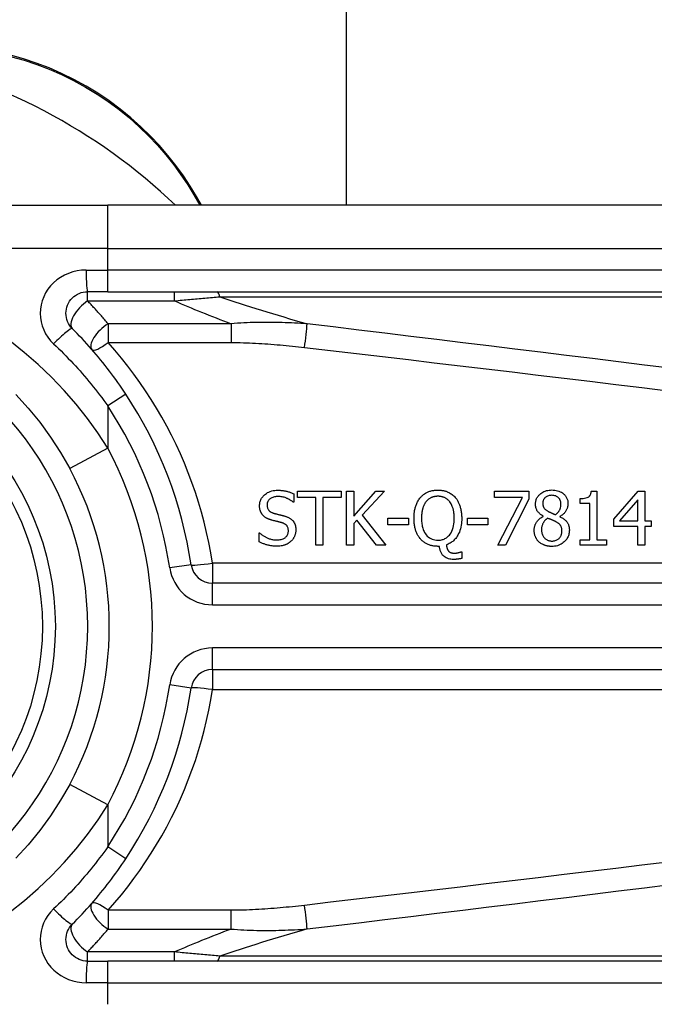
# Model space of a CAD drawing. Header units: inches. Extents: x 14 to 456, y 41 to 215.
# Tile 66 of 201: x 60.399 to 60.977, y 130.569 to 131.467. Entities that reach past the tile are written whole.
import ezdxf

# ---------------------------------------------------------------- set-up
doc = ezdxf.new("R2010")
doc.units = ezdxf.units.IN
doc.header["$MEASUREMENT"] = 0
doc.layers.add('Visible Edges(ANSI)', color=7, linetype='Continuous', lineweight=25)
doc.layers.add('Visible Tangent Edges(ANSI)', color=7, linetype='Continuous', lineweight=25)

msp = doc.modelspace()

# ---------------------------------------------------------------- linework, layer by layer
at = {"layer": 'Visible Edges(ANSI)'}
for p, q in [((60.69672, 131.29737), (60.69672, 148.16851)), ((60.24165, 131.29737), (60.47891, 131.29737)), ((61.12798, 131.29737), (60.47891, 131.29737)), ((60.56455, 131.29737), (60.55992, 131.30537)), ((60.47891, 131.21863), (60.46049, 131.21863)), ((60.47891, 131.21863), (61.12798, 131.21863)), ((60.64861, 131.03444), (60.64861, 131.02663)), ((60.65216, 131.03676), (60.69173, 131.03676)), ((60.65216, 131.03093), (60.65216, 131.03676)), ((60.66867, 131.03093), (60.65216, 131.03093)), ((60.66867, 130.98754), (60.66867, 131.03093)), ((60.69173, 131.03093), (60.67522, 131.03093)), ((60.67522, 131.03093), (60.67522, 130.98754)), ((60.69173, 131.03676), (60.69173, 131.03093)), ((60.69671, 130.98754), (60.69671, 131.03676)), ((60.69671, 131.03676), (60.70325, 131.03676)), ((60.70325, 131.03676), (60.70325, 131.01414)), ((60.70325, 131.01414), (60.72343, 131.03676)), ((60.73141, 131.03676), (60.71103, 131.01478)), ((60.72343, 131.03676), (60.73141, 131.03676)), ((60.83183, 131.03097), (60.83183, 131.03676)), ((60.83183, 131.03676), (60.86305, 131.03676)), ((60.85723, 131.03097), (60.83183, 131.03097)), ((60.83474, 130.98754), (60.85723, 131.03097)), ((60.86305, 131.02938), (60.84176, 130.98754)), ((60.86305, 131.03676), (60.86305, 131.02938)), ((60.90987, 131.02555), (60.90987, 131.03006)), ((60.92004, 131.03692), (60.92515, 131.03692)), ((60.92515, 131.03692), (60.92515, 130.99257)), ((60.94066, 131.01139), (60.96267, 131.03676)), ((60.96239, 131.02898), (60.94584, 131.00976)), ((60.96239, 131.00976), (60.96239, 131.02898)), ((60.96267, 131.03676), (60.96874, 131.03676)), ((60.96874, 131.03676), (60.96874, 131.00976)), ((60.64861, 131.02663), (60.64814, 131.02663)), ((60.91881, 131.02555), (60.90987, 131.02555)), ((60.91881, 130.99257), (60.91881, 131.02555)), ((60.70612, 131.01044), (60.70325, 131.00721)), ((60.72411, 130.98754), (60.70612, 131.01044)), ((60.71103, 131.01478), (60.7326, 130.98754)), ((60.73452, 131.00609), (60.73452, 131.01207)), ((60.73452, 131.01207), (60.75314, 131.01207)), ((60.75314, 131.01207), (60.75314, 131.00609)), ((60.80698, 131.00609), (60.80698, 131.01207)), ((60.80698, 131.01207), (60.8256, 131.01207)), ((60.8256, 131.01207), (60.8256, 131.00609)), ((60.87625, 131.01383), (60.87625, 131.01402)), ((60.89125, 131.01375), (60.89125, 131.01355)), ((60.94066, 131.00445), (60.94066, 131.01139)), ((60.70325, 131.00721), (60.70325, 130.98754)), ((60.75314, 131.00609), (60.73452, 131.00609)), ((60.8256, 131.00609), (60.80698, 131.00609)), ((60.96239, 131.00445), (60.94066, 131.00445)), ((60.94584, 131.00976), (60.96239, 131.00976)), ((60.96239, 130.98754), (60.96239, 131.00445)), ((60.96874, 131.00976), (60.9746, 131.00976)), ((60.96874, 131.00445), (60.96874, 130.98754)), ((60.9746, 131.00445), (60.96874, 131.00445)), ((60.9746, 131.00976), (60.9746, 131.00445)), ((60.61707, 130.99871), (60.61755, 130.99871)), ((60.61707, 130.9905), (60.61707, 130.99871)), ((60.90987, 130.99257), (60.91881, 130.99257)), ((60.90987, 130.98754), (60.90987, 130.99257)), ((60.92515, 130.99257), (60.93388, 130.99257)), ((60.93388, 130.99257), (60.93388, 130.98754)), ((60.67522, 130.98754), (60.66867, 130.98754)), ((60.70325, 130.98754), (60.69671, 130.98754)), ((60.7326, 130.98754), (60.72411, 130.98754)), ((60.78154, 130.98651), (60.78002, 130.98651)), ((60.84176, 130.98754), (60.83474, 130.98754)), ((60.93388, 130.98754), (60.90987, 130.98754)), ((60.96874, 130.98754), (60.96239, 130.98754)), ((60.80108, 130.98144), (60.80196, 130.98144)), ((60.80196, 130.98144), (60.80196, 130.9755)), ((61.2264, 130.95287), (60.57442, 130.95287)), ((60.57442, 130.87415), (61.2264, 130.87415)), ((60.46049, 130.60839), (60.47891, 130.60839)), ((61.12798, 130.60839), (60.47891, 130.60839))]:
    msp.add_line(p, q, dxfattribs=at)
at = {"layer": 'Visible Edges(ANSI)', "flags": 128}
for points in [[(60.55992, 131.30537), (60.55417, 131.31486), (60.54791, 131.32428), (60.54115, 131.33361), (60.53389, 131.34279), (60.52614, 131.35178), (60.51791, 131.36055), (60.50921, 131.36905), (60.50004, 131.37724), (60.49041, 131.38507), (60.48035, 131.3925), (60.46992, 131.3995), (60.45915, 131.40603), (60.44811, 131.41208), (60.43683, 131.41762), (60.42536, 131.42263), (60.41375, 131.42708), (60.40206, 131.43095), (60.39033, 131.43426)], [(60.44657, 131.18502), (60.44529, 131.18644), (60.44415, 131.18799), (60.44316, 131.18965), (60.44234, 131.19139), (60.44168, 131.19321), (60.4412, 131.19508), (60.44091, 131.19699), (60.4408, 131.19892), (60.4409, 131.20086), (60.44119, 131.20277), (60.44166, 131.20465), (60.44232, 131.20647), (60.44315, 131.20822), (60.44414, 131.20989), (60.44529, 131.21144), (60.44657, 131.21287), (60.448, 131.21416), (60.44954, 131.2153), (60.4512, 131.2163), (60.45294, 131.21712), (60.45476, 131.21778), (60.45664, 131.21825), (60.45856, 131.21853), (60.46049, 131.21863)], [(60.49533, 131.12535), (60.49354, 131.12803), (60.49174, 131.13069), (60.4899, 131.13334), (60.48805, 131.13597), (60.48617, 131.13858), (60.48427, 131.14119), (60.48235, 131.14377), (60.4804, 131.14634), (60.47844, 131.1489), (60.47645, 131.15144), (60.47444, 131.15396), (60.47241, 131.15646), (60.47036, 131.15894), (60.46829, 131.16141), (60.46621, 131.16386), (60.4641, 131.16629), (60.46197, 131.1687), (60.45982, 131.17109), (60.45766, 131.17347), (60.45548, 131.17582), (60.45327, 131.17815), (60.45106, 131.18046), (60.44882, 131.18275), (60.44657, 131.18502)], [(60.39515, 131.12478), (60.40633, 131.11248), (60.41689, 131.09955), (60.42678, 131.08604), (60.4359, 131.07202), (60.44421, 131.05754)], [(60.61743, 131.02356), (60.61745, 131.02436), (60.61752, 131.02516), (60.61763, 131.02594), (60.61779, 131.02672), (60.61799, 131.02749), (60.61825, 131.02824), (60.61856, 131.02899), (60.61892, 131.0297), (60.61932, 131.03039), (60.61976, 131.03105), (60.62025, 131.03169), (60.62077, 131.0323), (60.62134, 131.03289), (60.622, 131.03351), (60.62278, 131.03416), (60.62369, 131.03481), (60.62473, 131.03544), (60.62591, 131.03603), (60.62719, 131.03655), (60.6285, 131.03696), (60.62985, 131.03726), (60.63122, 131.03747), (60.63259, 131.0376), (60.63398, 131.03763)], [(60.63398, 131.03763), (60.63455, 131.03763), (60.63512, 131.03762), (60.63568, 131.0376), (60.63625, 131.03757), (60.63682, 131.03753), (60.63738, 131.03749), (60.63795, 131.03744), (60.63851, 131.03737), (60.63907, 131.0373), (60.63964, 131.03722), (60.6402, 131.03713), (60.64075, 131.03703), (60.64131, 131.03692), (60.64187, 131.0368), (60.64244, 131.03667), (60.64304, 131.03651), (60.64367, 131.03634), (60.64433, 131.03615), (60.645, 131.03593), (60.6457, 131.03569), (60.64641, 131.03542), (60.64713, 131.03512), (60.64787, 131.0348), (60.64861, 131.03444)], [(60.76419, 131.03109), (60.76468, 131.03164), (60.76519, 131.03217), (60.76572, 131.03267), (60.76627, 131.03315), (60.76683, 131.03361), (60.76741, 131.03405), (60.76801, 131.03446), (60.76863, 131.03486), (60.76927, 131.03522), (60.76992, 131.03557), (60.77059, 131.03589), (60.77127, 131.03618), (60.77196, 131.03645), (60.77266, 131.03669), (60.77337, 131.03691), (60.77409, 131.0371), (60.77482, 131.03727), (60.77556, 131.03741), (60.77629, 131.03753), (60.77703, 131.03763), (60.77778, 131.0377), (60.77852, 131.03775), (60.77927, 131.03778), (60.78002, 131.03779)], [(60.78002, 131.03779), (60.78066, 131.03779), (60.78129, 131.03776), (60.78192, 131.03773), (60.78256, 131.03768), (60.78318, 131.03761), (60.78381, 131.03752), (60.78443, 131.03742), (60.78505, 131.0373), (60.78566, 131.03717), (60.78627, 131.03702), (60.78688, 131.03684), (60.78748, 131.03665), (60.78808, 131.03644), (60.78867, 131.03621), (60.78929, 131.03595), (60.78996, 131.03563), (60.79069, 131.03525), (60.79145, 131.03481), (60.79224, 131.03431), (60.79303, 131.03375), (60.7938, 131.03314), (60.79453, 131.0325), (60.79523, 131.03181), (60.79589, 131.03109)], [(60.86911, 131.02491), (60.86913, 131.02566), (60.86919, 131.0264), (60.86929, 131.02713), (60.86944, 131.02785), (60.86963, 131.02857), (60.86986, 131.02927), (60.87015, 131.02997), (60.87047, 131.03063), (60.87084, 131.03128), (60.87125, 131.03189), (60.8717, 131.03249), (60.87218, 131.03305), (60.8727, 131.0336), (60.8733, 131.03417), (60.874, 131.03475), (60.87481, 131.03534), (60.87574, 131.0359), (60.87678, 131.03643), (60.87791, 131.03689), (60.87908, 131.03726), (60.88028, 131.03754), (60.88149, 131.03773), (60.88272, 131.03784), (60.88395, 131.03787)], [(60.88395, 131.03787), (60.88528, 131.03784), (60.88661, 131.03772), (60.88792, 131.03752), (60.88922, 131.03723), (60.89048, 131.03682), (60.89168, 131.03633), (60.89272, 131.03578), (60.89361, 131.03521), (60.89436, 131.03465), (60.89499, 131.03411), (60.8955, 131.03361), (60.89598, 131.03309), (60.89642, 131.03255), (60.89682, 131.03199), (60.89719, 131.0314), (60.89753, 131.03079), (60.89782, 131.03015), (60.89808, 131.0295), (60.89829, 131.02883), (60.89846, 131.02815), (60.89859, 131.02745), (60.89868, 131.02676), (60.89873, 131.02605), (60.89875, 131.02535)], [(60.63442, 131.03197), (60.63356, 131.03195), (60.63271, 131.03189), (60.63186, 131.03178), (60.63103, 131.03162), (60.6302, 131.03141), (60.6294, 131.03113), (60.62865, 131.03081), (60.62799, 131.03046), (60.62742, 131.0301), (60.62694, 131.02975), (60.62654, 131.02941), (60.6262, 131.02909), (60.62589, 131.02876), (60.62561, 131.02842), (60.62535, 131.02806), (60.62512, 131.02768), (60.62491, 131.02728), (60.62473, 131.02687), (60.62458, 131.02645), (60.62445, 131.02602), (60.62436, 131.02558), (60.6243, 131.02513), (60.62426, 131.02468), (60.62425, 131.02423)], [(60.64814, 131.02663), (60.64777, 131.02695), (60.6474, 131.02726), (60.64702, 131.02756), (60.64663, 131.02785), (60.64623, 131.02813), (60.64583, 131.0284), (60.64541, 131.02867), (60.645, 131.02892), (60.64457, 131.02916), (60.64414, 131.0294), (60.64371, 131.02962), (60.64327, 131.02984), (60.64284, 131.03005), (60.64239, 131.03025), (60.6419, 131.03047), (60.64131, 131.0307), (60.64065, 131.03095), (60.63989, 131.03119), (60.63906, 131.03141), (60.63815, 131.03161), (60.63723, 131.03177), (60.63629, 131.03188), (60.63536, 131.03195), (60.63442, 131.03197)], [(60.75829, 131.01211), (60.75829, 131.01291), (60.75831, 131.01371), (60.75835, 131.01451), (60.7584, 131.01532), (60.75846, 131.01612), (60.75854, 131.01693), (60.75864, 131.01773), (60.75876, 131.01853), (60.75889, 131.01932), (60.75905, 131.02011), (60.75922, 131.02089), (60.75942, 131.02167), (60.75963, 131.02244), (60.75988, 131.0232), (60.76014, 131.02397), (60.76044, 131.02475), (60.76078, 131.02555), (60.76114, 131.02635), (60.76155, 131.02715), (60.76199, 131.02795), (60.76247, 131.02875), (60.763, 131.02955), (60.76357, 131.03033), (60.76419, 131.03109)], [(60.78006, 131.03213), (60.77962, 131.03213), (60.77918, 131.03211), (60.77874, 131.03209), (60.77829, 131.03205), (60.77786, 131.032), (60.77742, 131.03194), (60.77698, 131.03187), (60.77655, 131.03178), (60.77612, 131.03169), (60.7757, 131.03158), (60.77528, 131.03145), (60.77486, 131.03131), (60.77445, 131.03115), (60.77403, 131.03098), (60.77358, 131.03077), (60.7731, 131.03052), (60.7726, 131.03022), (60.77208, 131.02988), (60.77154, 131.02948), (60.77101, 131.02904), (60.7705, 131.02857), (60.77002, 131.02808), (60.76957, 131.02756), (60.76913, 131.02703)], [(60.79095, 131.02703), (60.79062, 131.02743), (60.79029, 131.02783), (60.78994, 131.02821), (60.78957, 131.02857), (60.7892, 131.02892), (60.7888, 131.02925), (60.7884, 131.02957), (60.78798, 131.02987), (60.78754, 131.03015), (60.78709, 131.03042), (60.78663, 131.03067), (60.78616, 131.03089), (60.78568, 131.0311), (60.78519, 131.03129), (60.7847, 131.03145), (60.7842, 131.0316), (60.78369, 131.03173), (60.78318, 131.03184), (60.78266, 131.03193), (60.78215, 131.032), (60.78163, 131.03206), (60.78111, 131.0321), (60.78058, 131.03212), (60.78006, 131.03213)], [(60.79589, 131.03109), (60.79636, 131.03054), (60.79679, 131.02997), (60.79721, 131.02938), (60.79761, 131.02878), (60.79798, 131.02817), (60.79833, 131.02755), (60.79867, 131.02691), (60.79898, 131.02626), (60.79928, 131.02561), (60.79956, 131.02494), (60.79982, 131.02427), (60.80007, 131.02357), (60.80031, 131.02283), (60.80054, 131.02206), (60.80075, 131.02126), (60.80095, 131.02041), (60.80114, 131.01953), (60.8013, 131.0186), (60.80145, 131.01763), (60.80157, 131.01662), (60.80166, 131.01557), (60.80174, 131.01446), (60.80178, 131.01331), (60.8018, 131.01211)], [(60.88391, 131.03301), (60.88315, 131.03298), (60.88239, 131.03291), (60.88164, 131.03278), (60.8809, 131.0326), (60.88019, 131.03235), (60.87952, 131.03204), (60.87895, 131.03172), (60.87846, 131.03138), (60.87805, 131.03106), (60.87772, 131.03075), (60.87744, 131.03046), (60.87718, 131.03016), (60.87694, 131.02984), (60.87672, 131.02951), (60.87653, 131.02916), (60.87635, 131.0288), (60.8762, 131.02843), (60.87607, 131.02805), (60.87596, 131.02766), (60.87588, 131.02727), (60.87581, 131.02687), (60.87577, 131.02648), (60.87574, 131.02607), (60.87573, 131.02567)], [(60.89228, 131.02527), (60.89228, 131.02567), (60.89225, 131.02606), (60.89221, 131.02645), (60.89215, 131.02683), (60.89207, 131.02722), (60.89197, 131.0276), (60.89186, 131.02797), (60.89172, 131.02834), (60.89156, 131.0287), (60.89138, 131.02905), (60.89119, 131.02939), (60.89097, 131.02972), (60.89074, 131.03003), (60.8905, 131.03034), (60.89023, 131.03063), (60.88993, 131.03093), (60.88953, 131.03128), (60.88899, 131.03167), (60.88832, 131.03207), (60.88751, 131.03242), (60.88664, 131.03269), (60.88574, 131.03288), (60.88483, 131.03298), (60.88391, 131.03301)], [(60.90987, 131.03006), (60.91125, 131.03009), (60.91261, 131.03018), (60.91393, 131.03035), (60.91517, 131.03062), (60.91629, 131.03098), (60.91712, 131.03137), (60.91766, 131.03171), (60.91798, 131.03196), (60.91823, 131.03219), (60.91846, 131.03244), (60.91868, 131.03271), (60.91887, 131.03299), (60.91905, 131.03328), (60.91921, 131.03358), (60.91936, 131.0339), (60.91949, 131.03422), (60.9196, 131.03454), (60.9197, 131.03487), (60.91978, 131.03521), (60.91986, 131.03555), (60.91992, 131.03589), (60.91997, 131.03623), (60.92001, 131.03657), (60.92004, 131.03692)], [(60.62062, 131.01466), (60.62042, 131.01489), (60.62022, 131.01511), (60.62004, 131.01534), (60.61985, 131.01558), (60.61968, 131.01582), (60.61951, 131.01606), (60.61935, 131.01631), (60.6192, 131.01656), (60.61905, 131.01682), (60.61891, 131.01708), (60.61877, 131.01734), (60.61864, 131.01761), (60.61852, 131.01788), (60.6184, 131.01815), (60.61829, 131.01843), (60.61817, 131.01874), (60.61805, 131.01911), (60.61792, 131.01954), (60.6178, 131.02003), (60.61768, 131.0206), (60.61758, 131.02123), (60.6175, 131.02193), (60.61745, 131.02271), (60.61743, 131.02356)], [(60.62425, 131.02423), (60.62426, 131.02364), (60.62431, 131.02304), (60.6244, 131.02245), (60.62453, 131.02187), (60.62471, 131.0213), (60.62493, 131.02076), (60.62518, 131.02027), (60.62545, 131.01985), (60.62572, 131.01948), (60.626, 131.01916), (60.62627, 131.01888), (60.62656, 131.01862), (60.62685, 131.01838), (60.62716, 131.01815), (60.62748, 131.01794), (60.62781, 131.01774), (60.62814, 131.01755), (60.62849, 131.01737), (60.62884, 131.01721), (60.6292, 131.01706), (60.62956, 131.01692), (60.62993, 131.0168), (60.6303, 131.01668), (60.63067, 131.01658)], [(60.76913, 131.02703), (60.76883, 131.02662), (60.76855, 131.02621), (60.76827, 131.02579), (60.76802, 131.02536), (60.76777, 131.02492), (60.76754, 131.02447), (60.76733, 131.02402), (60.76712, 131.02356), (60.76693, 131.02309), (60.76675, 131.02262), (60.76658, 131.02215), (60.76642, 131.02166), (60.76626, 131.02113), (60.7661, 131.02056), (60.76594, 131.01994), (60.76579, 131.01928), (60.76565, 131.01856), (60.76552, 131.0178), (60.7654, 131.01699), (60.7653, 131.01612), (60.76522, 131.01521), (60.76516, 131.01423), (60.76512, 131.0132), (60.76511, 131.01211)], [(60.79498, 131.01211), (60.79497, 131.01266), (60.79496, 131.01321), (60.79494, 131.01377), (60.79492, 131.01432), (60.79489, 131.01488), (60.79484, 131.01543), (60.79479, 131.01599), (60.79473, 131.01654), (60.79467, 131.0171), (60.79459, 131.01765), (60.7945, 131.0182), (60.7944, 131.01874), (60.79429, 131.01928), (60.79417, 131.01982), (60.79403, 131.02036), (60.79389, 131.02089), (60.79371, 131.02148), (60.79349, 131.02216), (60.79322, 131.0229), (60.7929, 131.02369), (60.79251, 131.02451), (60.79206, 131.02535), (60.79154, 131.02619), (60.79095, 131.02703)], [(60.87625, 131.01402), (60.87584, 131.01427), (60.87543, 131.01453), (60.87502, 131.01479), (60.87462, 131.01506), (60.87422, 131.01535), (60.87382, 131.01564), (60.87344, 131.01595), (60.87307, 131.01626), (60.8727, 131.01659), (60.87235, 131.01692), (60.87201, 131.01727), (60.87168, 131.01762), (60.87137, 131.01799), (60.87107, 131.01837), (60.87077, 131.01879), (60.87047, 131.01928), (60.87018, 131.01982), (60.86991, 131.02043), (60.86966, 131.02112), (60.86945, 131.02186), (60.8693, 131.02261), (60.86919, 131.02338), (60.86913, 131.02414), (60.86911, 131.02491)], [(60.87573, 131.02567), (60.87574, 131.02541), (60.87575, 131.02515), (60.87577, 131.02489), (60.87579, 131.02463), (60.87583, 131.02437), (60.87587, 131.02411), (60.87592, 131.02385), (60.87598, 131.0236), (60.87605, 131.02335), (60.87613, 131.0231), (60.87622, 131.02285), (60.87632, 131.02261), (60.87645, 131.02233), (60.87661, 131.02202), (60.87682, 131.02168), (60.87707, 131.02132), (60.87738, 131.02093), (60.87775, 131.02053), (60.87815, 131.02014), (60.87858, 131.01977), (60.87902, 131.01942), (60.87948, 131.01909), (60.87996, 131.01878), (60.88044, 131.01849)], [(60.88738, 131.01542), (60.88761, 131.0156), (60.88783, 131.01578), (60.88805, 131.01596), (60.88828, 131.01615), (60.88849, 131.01634), (60.88871, 131.01654), (60.88892, 131.01674), (60.88913, 131.01694), (60.88933, 131.01715), (60.88953, 131.01736), (60.88973, 131.01758), (60.88992, 131.0178), (60.8901, 131.01803), (60.89027, 131.01825), (60.89044, 131.01849), (60.8906, 131.01872), (60.89076, 131.01897), (60.89097, 131.01934), (60.89126, 131.01993), (60.89157, 131.02073), (60.89187, 131.02173), (60.89211, 131.02289), (60.89224, 131.02408), (60.89228, 131.02527)], [(60.89875, 131.02535), (60.89874, 131.0249), (60.89871, 131.02445), (60.89867, 131.024), (60.8986, 131.02356), (60.89852, 131.02312), (60.89843, 131.02268), (60.89832, 131.02225), (60.89819, 131.02182), (60.89804, 131.02139), (60.89788, 131.02097), (60.8977, 131.02052), (60.89748, 131.02003), (60.89721, 131.0195), (60.89689, 131.01894), (60.89653, 131.01836), (60.89611, 131.01776), (60.89564, 131.01716), (60.89511, 131.01657), (60.89454, 131.016), (60.89393, 131.01548), (60.8933, 131.01499), (60.89264, 131.01454), (60.89196, 131.01413), (60.89125, 131.01375)], [(60.62875, 131.01032), (60.62847, 131.01039), (60.62818, 131.01048), (60.62789, 131.01056), (60.6276, 131.01065), (60.62732, 131.01074), (60.62703, 131.01083), (60.62675, 131.01093), (60.62647, 131.01103), (60.62619, 131.01113), (60.62591, 131.01124), (60.62563, 131.01135), (60.62535, 131.01147), (60.62508, 131.01159), (60.62481, 131.01171), (60.62454, 131.01184), (60.62427, 131.01197), (60.62398, 131.01212), (60.62364, 131.0123), (60.62323, 131.01255), (60.62277, 131.01284), (60.62227, 131.0132), (60.62174, 131.01361), (60.62118, 131.0141), (60.62062, 131.01466)], [(60.63765, 131.00808), (60.63728, 131.00819), (60.63693, 131.00828), (60.6366, 131.00837), (60.63629, 131.00845), (60.63599, 131.00853), (60.6357, 131.00861), (60.63542, 131.00868), (60.63514, 131.00875), (60.63486, 131.00882), (60.63458, 131.00889), (60.63429, 131.00896), (60.634, 131.00903), (60.63369, 131.0091), (60.63337, 131.00918), (60.63304, 131.00926), (60.63268, 131.00934), (60.6323, 131.00944), (60.6319, 131.00953), (60.63146, 131.00964), (60.631, 131.00975), (60.6305, 131.00988), (60.62996, 131.01001), (60.62938, 131.01016), (60.62875, 131.01032)], [(60.63067, 131.01658), (60.63113, 131.01646), (60.63158, 131.01634), (60.63203, 131.01622), (60.63248, 131.01611), (60.63292, 131.01599), (60.63337, 131.01588), (60.6338, 131.01578), (60.63424, 131.01567), (60.63467, 131.01556), (60.6351, 131.01546), (60.63553, 131.01536), (60.63595, 131.01525), (60.63637, 131.01515), (60.63679, 131.01505), (60.6372, 131.01494), (60.63761, 131.01484), (60.63801, 131.01474), (60.63842, 131.01464), (60.63882, 131.01453), (60.63921, 131.01442), (60.6396, 131.01432), (60.63999, 131.01421), (60.64038, 131.0141), (60.64076, 131.01398)], [(60.64076, 131.01398), (60.64128, 131.01382), (60.64181, 131.01364), (60.64233, 131.01344), (60.64284, 131.01323), (60.64335, 131.013), (60.64385, 131.01276), (60.64434, 131.01251), (60.64483, 131.01223), (60.64529, 131.01194), (60.64575, 131.01163), (60.64619, 131.0113), (60.64665, 131.01093), (60.64713, 131.01048), (60.64763, 131.00996), (60.64813, 131.00936), (60.64862, 131.00866), (60.64908, 131.00787), (60.64949, 131.00704), (60.64982, 131.00617), (60.65009, 131.00528), (60.65029, 131.00437), (60.65042, 131.00345), (60.6505, 131.00252), (60.65053, 131.00158)], [(60.76415, 130.99321), (60.76365, 130.9938), (60.76318, 130.99442), (60.76274, 130.99505), (60.76232, 130.99569), (60.76193, 130.99635), (60.76156, 130.99702), (60.76121, 130.99771), (60.76088, 130.99841), (60.76058, 130.99912), (60.7603, 130.99984), (60.76003, 131.00057), (60.75978, 131.00133), (60.75955, 131.0021), (60.75934, 131.0029), (60.75915, 131.00371), (60.75897, 131.00455), (60.75881, 131.00541), (60.75868, 131.0063), (60.75856, 131.0072), (60.75846, 131.00813), (60.75839, 131.00909), (60.75833, 131.01007), (60.7583, 131.01108), (60.75829, 131.01211)], [(60.76511, 131.01211), (60.76512, 131.01109), (60.76515, 131.01007), (60.76522, 131.00904), (60.76531, 131.00801), (60.76543, 131.00698), (60.76559, 131.00595), (60.76579, 131.00494), (60.76602, 131.00394), (60.7663, 131.00295), (60.76662, 131.00198), (60.76699, 131.00101), (60.76746, 131), (60.76801, 130.99897), (60.76867, 130.99793), (60.76945, 130.99691), (60.77035, 130.99592), (60.77134, 130.99503), (60.77241, 130.99424), (60.77355, 130.99357), (60.77478, 130.99302), (60.77606, 130.9926), (60.77737, 130.99231), (60.77871, 130.99214), (60.78006, 130.99209)], [(60.78006, 130.99209), (60.7809, 130.99211), (60.78174, 130.99217), (60.78257, 130.99228), (60.78338, 130.99243), (60.78419, 130.99263), (60.78499, 130.99289), (60.78577, 130.99319), (60.78653, 130.99355), (60.78725, 130.99395), (60.78795, 130.9944), (60.78861, 130.9949), (60.78925, 130.99544), (60.78986, 130.99603), (60.79055, 130.99678), (60.79128, 130.99772), (60.79204, 130.99889), (60.79278, 131.0003), (60.79344, 131.00189), (60.79396, 131.00354), (60.79436, 131.00522), (60.79464, 131.00692), (60.79484, 131.00865), (60.79494, 131.01038), (60.79498, 131.01211)], [(60.8018, 131.01211), (60.80177, 131.01051), (60.80168, 131.0089), (60.80154, 131.00729), (60.80132, 131.00568), (60.80102, 131.0041), (60.80065, 131.00253), (60.80019, 131.00099), (60.79964, 130.99948), (60.79902, 130.99809), (60.79836, 130.99682), (60.79768, 130.99569), (60.79699, 130.99467), (60.79629, 130.99377), (60.79561, 130.99298), (60.79495, 130.99229), (60.79428, 130.99165), (60.79357, 130.99104), (60.79283, 130.99047), (60.79205, 130.98993), (60.79125, 130.98944), (60.79043, 130.98899), (60.78959, 130.98859), (60.78872, 130.98822), (60.78784, 130.9879)], [(60.86792, 131.00114), (60.86793, 131.00168), (60.86796, 131.00221), (60.86801, 131.00274), (60.86808, 131.00327), (60.86817, 131.00379), (60.86828, 131.00431), (60.86841, 131.00482), (60.86856, 131.00533), (60.86873, 131.00583), (60.86893, 131.00633), (60.86915, 131.00684), (60.86941, 131.00738), (60.86972, 131.00794), (60.87007, 131.00852), (60.87048, 131.00912), (60.87094, 131.00972), (60.87146, 131.01032), (60.87205, 131.01093), (60.87268, 131.0115), (60.87334, 131.01204), (60.87404, 131.01254), (60.87475, 131.013), (60.87549, 131.01343), (60.87625, 131.01383)], [(60.8802, 131.01215), (60.87984, 131.01191), (60.8795, 131.01165), (60.87916, 131.01139), (60.87883, 131.01112), (60.87851, 131.01084), (60.8782, 131.01055), (60.87791, 131.01025), (60.87762, 131.00993), (60.87734, 131.00961), (60.87707, 131.00928), (60.87682, 131.00893), (60.87657, 131.00858), (60.87633, 131.0082), (60.87608, 131.00777), (60.87583, 131.0073), (60.87559, 131.00679), (60.87537, 131.00623), (60.87516, 131.00562), (60.87498, 131.00497), (60.87483, 131.00431), (60.87472, 131.00364), (60.87464, 131.00297), (60.87459, 131.0023), (60.87458, 131.00162)], [(60.88742, 131.00908), (60.88726, 131.00917), (60.8871, 131.00925), (60.88694, 131.00934), (60.88677, 131.00942), (60.88659, 131.00951), (60.88641, 131.0096), (60.88621, 131.00969), (60.88601, 131.00978), (60.88579, 131.00987), (60.88556, 131.00997), (60.88531, 131.01008), (60.88505, 131.01019), (60.88477, 131.0103), (60.88447, 131.01042), (60.88415, 131.01055), (60.88382, 131.01069), (60.88346, 131.01084), (60.88307, 131.01099), (60.88266, 131.01116), (60.88223, 131.01133), (60.88176, 131.01152), (60.88127, 131.01172), (60.88075, 131.01193), (60.8802, 131.01215)], [(60.88044, 131.01849), (60.88058, 131.01841), (60.88074, 131.01833), (60.88092, 131.01823), (60.88112, 131.01813), (60.88133, 131.01802), (60.88157, 131.0179), (60.88181, 131.01777), (60.88208, 131.01764), (60.88235, 131.01751), (60.88264, 131.01737), (60.88294, 131.01722), (60.88325, 131.01708), (60.88357, 131.01693), (60.8839, 131.01679), (60.88423, 131.01664), (60.88457, 131.01649), (60.88492, 131.01635), (60.88527, 131.0162), (60.88562, 131.01606), (60.88597, 131.01592), (60.88632, 131.01579), (60.88668, 131.01566), (60.88703, 131.01554), (60.88738, 131.01542)], [(60.89125, 131.01355), (60.89194, 131.01321), (60.89263, 131.01285), (60.89331, 131.01247), (60.89397, 131.01207), (60.89461, 131.01164), (60.89524, 131.01118), (60.89584, 131.01069), (60.89641, 131.01018), (60.89695, 131.00963), (60.89745, 131.00908), (60.89788, 131.00853), (60.89825, 131.00799), (60.89857, 131.00745), (60.89885, 131.0069), (60.89909, 131.00636), (60.89929, 131.00582), (60.89946, 131.00527), (60.89961, 131.00471), (60.89973, 131.00414), (60.89982, 131.00357), (60.89989, 131.003), (60.89994, 131.00242), (60.89997, 131.00184), (60.89998, 131.00126)], [(60.64371, 131.00055), (60.64369, 131.00116), (60.64364, 131.00178), (60.64355, 131.00239), (60.64341, 131.00299), (60.64323, 131.00358), (60.64299, 131.00414), (60.64274, 131.00463), (60.64247, 131.00505), (60.64219, 131.00541), (60.64193, 131.00571), (60.64168, 131.00596), (60.64142, 131.00619), (60.64114, 131.00641), (60.64086, 131.00662), (60.64057, 131.00682), (60.64026, 131.007), (60.63996, 131.00717), (60.63964, 131.00733), (60.63932, 131.00748), (60.63899, 131.00762), (60.63866, 131.00775), (60.63832, 131.00787), (60.63799, 131.00798), (60.63765, 131.00808)], [(60.65053, 131.00158), (60.65052, 131.00109), (60.6505, 131.0006), (60.65045, 131.00012), (60.6504, 130.99964), (60.65032, 130.99916), (60.65023, 130.99869), (60.65013, 130.99821), (60.65, 130.99774), (60.64987, 130.99728), (60.64971, 130.99682), (60.64954, 130.99636), (60.64936, 130.9959), (60.64916, 130.99545), (60.64895, 130.99501), (60.64873, 130.99458), (60.64849, 130.99416), (60.64824, 130.99374), (60.64797, 130.99334), (60.64769, 130.99294), (60.64739, 130.99256), (60.64708, 130.99218), (60.64675, 130.99182), (60.64641, 130.99147), (60.64606, 130.99113)], [(60.87458, 131.00162), (60.8746, 131.00083), (60.87467, 131.00005), (60.87478, 130.99928), (60.87495, 130.99852), (60.87517, 130.99776), (60.87546, 130.99703), (60.87578, 130.99634), (60.87615, 130.99571), (60.87653, 130.99514), (60.87693, 130.99463), (60.87734, 130.99417), (60.87776, 130.99375), (60.87819, 130.99337), (60.87864, 130.99302), (60.87911, 130.9927), (60.8796, 130.99241), (60.88011, 130.99215), (60.88065, 130.99192), (60.88119, 130.99174), (60.88175, 130.99159), (60.88231, 130.99147), (60.88288, 130.99139), (60.88345, 130.99135), (60.88403, 130.99133)], [(60.89998, 131.00126), (60.89996, 131.0004), (60.89989, 130.99954), (60.89978, 130.99869), (60.89961, 130.99785), (60.8994, 130.99703), (60.89913, 130.99621), (60.89881, 130.9954), (60.89843, 130.99463), (60.89801, 130.99388), (60.89755, 130.99316), (60.89704, 130.99247), (60.89648, 130.99181), (60.89589, 130.99117), (60.89522, 130.99053), (60.89445, 130.98988), (60.89357, 130.98923), (60.89259, 130.98861), (60.89151, 130.98803), (60.89032, 130.98752), (60.88909, 130.98711), (60.88783, 130.98681), (60.88655, 130.98659), (60.88525, 130.98647), (60.88395, 130.98643)], [(60.8932, 131.00062), (60.89319, 131.00116), (60.89316, 131.00169), (60.89311, 131.00222), (60.89303, 131.00275), (60.89292, 131.00328), (60.89278, 131.00379), (60.89261, 131.00429), (60.89241, 131.00474), (60.89219, 131.00515), (60.89196, 131.00552), (60.89172, 131.00585), (60.89146, 131.00614), (60.8912, 131.00642), (60.89092, 131.00669), (60.89062, 131.00696), (60.89031, 131.00722), (60.88998, 131.00747), (60.88964, 131.00772), (60.88929, 131.00796), (60.88893, 131.0082), (60.88856, 131.00843), (60.88818, 131.00865), (60.8878, 131.00887), (60.88742, 131.00908)], [(60.61755, 130.99871), (60.61802, 130.99828), (60.6185, 130.99786), (60.61899, 130.99746), (60.61949, 130.99707), (60.62, 130.9967), (60.62051, 130.99633), (60.62104, 130.99599), (60.62158, 130.99565), (60.62212, 130.99534), (60.62268, 130.99503), (60.62324, 130.99474), (60.62381, 130.99447), (60.62439, 130.9942), (60.62498, 130.99396), (60.62561, 130.99371), (60.62627, 130.99348), (60.62697, 130.99325), (60.62771, 130.99303), (60.62848, 130.99284), (60.62928, 130.99267), (60.63011, 130.99253), (60.63096, 130.99242), (60.63184, 130.99235), (60.63274, 130.99233)], [(60.63274, 130.99233), (60.63364, 130.99235), (60.63454, 130.9924), (60.63544, 130.99249), (60.63634, 130.99263), (60.63722, 130.99282), (60.63808, 130.99307), (60.63888, 130.99337), (60.63958, 130.9937), (60.64018, 130.99404), (60.64069, 130.99439), (60.64113, 130.99474), (60.6415, 130.99509), (60.64185, 130.99545), (60.64218, 130.99583), (60.64247, 130.99624), (60.64274, 130.99666), (60.64297, 130.99711), (60.64318, 130.99757), (60.64335, 130.99805), (60.64348, 130.99853), (60.64358, 130.99903), (60.64365, 130.99953), (60.6437, 131.00004), (60.64371, 131.00055)], [(60.78002, 130.98651), (60.77928, 130.98652), (60.77854, 130.98655), (60.7778, 130.9866), (60.77706, 130.98667), (60.77633, 130.98676), (60.7756, 130.98687), (60.77488, 130.98701), (60.77416, 130.98717), (60.77345, 130.98736), (60.77274, 130.98757), (60.77204, 130.98781), (60.77135, 130.98807), (60.77066, 130.98836), (60.76999, 130.98868), (60.76933, 130.98902), (60.76868, 130.98939), (60.76805, 130.98978), (60.76744, 130.99021), (60.76684, 130.99065), (60.76626, 130.99112), (60.7657, 130.99161), (60.76517, 130.99212), (60.76465, 130.99265), (60.76415, 130.99321)], [(60.87215, 130.99065), (60.87185, 130.99095), (60.87157, 130.99125), (60.87129, 130.99155), (60.87103, 130.99187), (60.87078, 130.99219), (60.87053, 130.99252), (60.8703, 130.99286), (60.87008, 130.9932), (60.86987, 130.99355), (60.86967, 130.99391), (60.86948, 130.99427), (60.8693, 130.99465), (60.86913, 130.99503), (60.86897, 130.99543), (60.8688, 130.99588), (60.86864, 130.99637), (60.86848, 130.99689), (60.86834, 130.99745), (60.86821, 130.99805), (60.8681, 130.99867), (60.86802, 130.99928), (60.86796, 130.9999), (60.86793, 131.00052), (60.86792, 131.00114)], [(60.88403, 130.99133), (60.88481, 130.99136), (60.88559, 130.99143), (60.88636, 130.99155), (60.88711, 130.99174), (60.88785, 130.99199), (60.88855, 130.99229), (60.88917, 130.99263), (60.88972, 130.993), (60.89021, 130.99338), (60.89063, 130.99377), (60.89101, 130.99416), (60.89135, 130.99457), (60.89167, 130.995), (60.89195, 130.99545), (60.8922, 130.99592), (60.89243, 130.99641), (60.89262, 130.99691), (60.89279, 130.99742), (60.89292, 130.99795), (60.89303, 130.99847), (60.89311, 130.99901), (60.89316, 130.99954), (60.89319, 131.00008), (60.8932, 131.00062)], [(60.63322, 130.98667), (60.63253, 130.98667), (60.63183, 130.98669), (60.63113, 130.98671), (60.63042, 130.98675), (60.62971, 130.9868), (60.629, 130.98687), (60.62829, 130.98694), (60.62758, 130.98704), (60.62688, 130.98715), (60.62618, 130.98728), (60.62549, 130.98743), (60.62482, 130.98759), (60.62415, 130.98778), (60.62349, 130.98798), (60.62283, 130.98819), (60.62218, 130.98841), (60.62152, 130.98864), (60.62088, 130.98887), (60.62023, 130.98912), (60.61959, 130.98938), (60.61895, 130.98964), (60.61832, 130.98992), (60.61769, 130.9902), (60.61707, 130.9905)], [(60.64606, 130.99113), (60.64576, 130.99087), (60.64546, 130.99061), (60.64515, 130.99035), (60.64484, 130.99011), (60.64452, 130.98988), (60.64419, 130.98965), (60.64386, 130.98943), (60.64353, 130.98922), (60.64319, 130.98901), (60.64284, 130.98882), (60.6425, 130.98863), (60.64214, 130.98845), (60.64178, 130.98828), (60.64142, 130.98811), (60.64105, 130.98796), (60.64067, 130.98781), (60.64023, 130.98764), (60.63966, 130.98746), (60.63896, 130.98727), (60.63812, 130.98709), (60.63714, 130.98692), (60.636, 130.98679), (60.6347, 130.9867), (60.63322, 130.98667)], [(60.7943, 130.97458), (60.79313, 130.97462), (60.79197, 130.97473), (60.79082, 130.97493), (60.7897, 130.97522), (60.7886, 130.97561), (60.7876, 130.97608), (60.78673, 130.97659), (60.78599, 130.97711), (60.78537, 130.97762), (60.78486, 130.9781), (60.78441, 130.97858), (60.78399, 130.97909), (60.78361, 130.97962), (60.78327, 130.98017), (60.78295, 130.98075), (60.78267, 130.98135), (60.78242, 130.98196), (60.78221, 130.98259), (60.78203, 130.98323), (60.78188, 130.98387), (60.78175, 130.98453), (60.78166, 130.98518), (60.78158, 130.98585), (60.78154, 130.98651)], [(60.78784, 130.9879), (60.78786, 130.9877), (60.78788, 130.98749), (60.7879, 130.98729), (60.78793, 130.98708), (60.78796, 130.98687), (60.78799, 130.98667), (60.78802, 130.98646), (60.78806, 130.98626), (60.7881, 130.98606), (60.78814, 130.98585), (60.78818, 130.98565), (60.78823, 130.98545), (60.78828, 130.98525), (60.78834, 130.98505), (60.7884, 130.98485), (60.78846, 130.98465), (60.78853, 130.98444), (60.78862, 130.98418), (60.78874, 130.98388), (60.78888, 130.98356), (60.78905, 130.98323), (60.78925, 130.98289), (60.78947, 130.98258), (60.78971, 130.98228)], [(60.88395, 130.98643), (60.88351, 130.98643), (60.88307, 130.98644), (60.88263, 130.98646), (60.88219, 130.98649), (60.88176, 130.98653), (60.88132, 130.98658), (60.88089, 130.98663), (60.88046, 130.9867), (60.88003, 130.98678), (60.8796, 130.98686), (60.87917, 130.98696), (60.87875, 130.98706), (60.87833, 130.98718), (60.87791, 130.98731), (60.87749, 130.98745), (60.87707, 130.9876), (60.87657, 130.9878), (60.876, 130.98804), (60.87538, 130.98835), (60.87471, 130.98872), (60.87403, 130.98914), (60.87337, 130.98961), (60.87274, 130.99011), (60.87215, 130.99065)], [(60.78971, 130.98228), (60.78987, 130.98211), (60.79003, 130.98195), (60.7902, 130.98179), (60.79037, 130.98164), (60.79055, 130.9815), (60.79073, 130.98137), (60.79092, 130.98125), (60.79112, 130.98113), (60.79132, 130.98102), (60.79152, 130.98092), (60.79174, 130.98082), (60.79196, 130.98074), (60.79219, 130.98066), (60.79244, 130.98059), (60.79269, 130.98053), (60.79297, 130.98047), (60.79326, 130.98042), (60.79356, 130.98038), (60.79386, 130.98035), (60.79417, 130.98033), (60.79447, 130.98031), (60.79478, 130.9803), (60.79508, 130.98029), (60.79538, 130.98029)], [(60.80196, 130.9755), (60.80156, 130.97541), (60.80116, 130.97532), (60.80078, 130.97524), (60.8004, 130.97516), (60.80003, 130.9751), (60.79967, 130.97503), (60.79932, 130.97498), (60.79899, 130.97493), (60.79866, 130.97488), (60.79836, 130.97484), (60.79806, 130.9748), (60.79777, 130.97477), (60.79749, 130.97474), (60.7972, 130.97471), (60.79691, 130.97469), (60.79662, 130.97467), (60.79633, 130.97465), (60.79604, 130.97463), (60.79575, 130.97462), (60.79546, 130.9746), (60.79517, 130.97459), (60.79488, 130.97459), (60.79459, 130.97458), (60.7943, 130.97458)], [(60.79538, 130.98029), (60.79554, 130.98029), (60.79571, 130.98029), (60.79588, 130.9803), (60.79606, 130.98031), (60.79623, 130.98033), (60.7964, 130.98034), (60.79657, 130.98036), (60.79675, 130.98038), (60.79692, 130.98041), (60.7971, 130.98043), (60.79727, 130.98046), (60.79744, 130.98049), (60.79761, 130.98052), (60.79778, 130.98055), (60.79795, 130.98059), (60.79812, 130.98062), (60.79829, 130.98066), (60.79845, 130.9807), (60.79867, 130.98075), (60.79905, 130.98084), (60.79953, 130.98096), (60.80007, 130.98111), (60.8006, 130.98127), (60.80108, 130.98144)], [(60.44421, 130.76948), (60.43591, 130.75497), (60.42682, 130.7409), (60.41698, 130.72736), (60.40643, 130.71442), (60.39524, 130.70213)], [(60.44657, 130.642), (60.44882, 130.64427), (60.45106, 130.64656), (60.45327, 130.64887), (60.45548, 130.6512), (60.45766, 130.65355), (60.45982, 130.65592), (60.46197, 130.65832), (60.4641, 130.66073), (60.46621, 130.66316), (60.46829, 130.66561), (60.47036, 130.66807), (60.47241, 130.67056), (60.47444, 130.67306), (60.47645, 130.67558), (60.47844, 130.67812), (60.4804, 130.68067), (60.48235, 130.68325), (60.48427, 130.68583), (60.48617, 130.68843), (60.48805, 130.69105), (60.4899, 130.69368), (60.49174, 130.69633), (60.49354, 130.69899), (60.49533, 130.70166)], [(60.46049, 130.60839), (60.45856, 130.60849), (60.45666, 130.60878), (60.4548, 130.60926), (60.45298, 130.60991), (60.45124, 130.61073), (60.44958, 130.61171), (60.44803, 130.61284), (60.4466, 130.61413), (60.44531, 130.61555), (60.44416, 130.6171), (60.44317, 130.61876), (60.44234, 130.62051), (60.44168, 130.62233), (60.4412, 130.62421), (60.4409, 130.62613), (60.4408, 130.62806), (60.4409, 130.62999), (60.44118, 130.6319), (60.44165, 130.63378), (60.4423, 130.63561), (60.44313, 130.63736), (60.44412, 130.63902), (60.44528, 130.64057), (60.44657, 130.642)]]:
    msp.add_lwpolyline(points, dxfattribs=at)
at = {"layer": 'Visible Edges(ANSI)'}
msp.add_circle((60.17522, 130.91351), 0.25591, dxfattribs=at)
for centre, radius, start, end in [((60.17522, 130.91436), 0.52953, 46.3272, 78.3795), ((60.17522, 130.91351), 0.38386, 8.41327, 33.49631), ((60.17522, 130.91351), 0.30512, 331.83282, 28.16718), ((60.57442, 130.97255), 0.01969, 188.41327, 270), ((60.57442, 130.85447), 0.01969, 90, 171.58673), ((60.17522, 130.91351), 0.38386, 326.50369, 351.58673)]:
    msp.add_arc(centre, radius, start, end, dxfattribs=at)
at = {"layer": 'Visible Tangent Edges(ANSI)'}
for p, q in [((60.55755, 131.30682), (60.56306, 131.29737)), ((60.47891, 131.258), (60.47891, 131.29737)), ((60.47891, 131.258), (60.20776, 131.258)), ((60.47891, 131.258), (61.12798, 131.258)), ((60.47891, 131.23831), (60.47891, 131.258)), ((60.45926, 131.23831), (60.47891, 131.23831)), ((60.47891, 131.21863), (60.47891, 131.23831)), ((61.12798, 131.23831), (60.47891, 131.23831)), ((60.46049, 131.21028), (60.46049, 131.21863)), ((60.53983, 131.21028), (60.53983, 131.21863)), ((60.46049, 131.21028), (60.53983, 131.21028)), ((60.58116, 131.21403), (61.1303, 131.21403)), ((60.59146, 131.1894), (60.47926, 131.1894)), ((60.47926, 131.1894), (60.47926, 131.1723)), ((60.59146, 131.1894), (60.59146, 131.1723)), ((60.47926, 131.1723), (60.59146, 131.1723)), ((60.49533, 131.12535), (60.47891, 131.11449)), ((60.47891, 131.11449), (60.47891, 131.07612)), ((60.47891, 131.07612), (60.44421, 131.05754)), ((60.55495, 130.96967), (60.53548, 130.96679)), ((61.2264, 130.97116), (60.57442, 130.97116)), ((60.57442, 130.97116), (60.57442, 130.95287)), ((60.57442, 130.93318), (60.57442, 130.95287)), ((60.57442, 130.93318), (61.2264, 130.93318)), ((60.57442, 130.87415), (60.57442, 130.89384)), ((61.2264, 130.89384), (60.57442, 130.89384)), ((60.57442, 130.87415), (60.57442, 130.85586)), ((60.55495, 130.85735), (60.53548, 130.86023)), ((60.57442, 130.85586), (61.2264, 130.85586)), ((60.47891, 130.75089), (60.44421, 130.76948)), ((60.47891, 130.75089), (60.47891, 130.71253)), ((60.49533, 130.70166), (60.47891, 130.71253)), ((60.59146, 130.65472), (60.47926, 130.65472)), ((60.47926, 130.65472), (60.47926, 130.63762)), ((60.59146, 130.63762), (60.59146, 130.65472)), ((60.47926, 130.63762), (60.59146, 130.63762)), ((60.46049, 130.60839), (60.46049, 130.61673)), ((60.53983, 130.61673), (60.46049, 130.61673)), ((60.53983, 130.60839), (60.53983, 130.61673)), ((60.47891, 130.58871), (60.47891, 130.60839)), ((61.1303, 130.61299), (60.58116, 130.61299)), ((60.47891, 130.58871), (60.45926, 130.58871)), ((60.47891, 130.58871), (61.12798, 130.58871)), ((60.47891, 130.56902), (60.47891, 130.58871))]:
    msp.add_line(p, q, dxfattribs=at)
at = {"layer": 'Visible Tangent Edges(ANSI)', "flags": 128}
for points in [[(60.39129, 131.43289), (60.40277, 131.42962), (60.41421, 131.42581), (60.42557, 131.42145), (60.43679, 131.41653), (60.44784, 131.4111), (60.45866, 131.40517), (60.4692, 131.39877), (60.47942, 131.39193), (60.48927, 131.38466), (60.49871, 131.37701), (60.5077, 131.369), (60.51624, 131.3607), (60.52432, 131.35214), (60.53193, 131.34335), (60.53907, 131.33439), (60.54572, 131.32528), (60.55188, 131.31608), (60.55755, 131.30682)], [(60.45926, 131.23831), (60.45514, 131.23812), (60.45105, 131.23755), (60.44705, 131.23661), (60.44317, 131.2353), (60.43944, 131.23365), (60.43592, 131.23166), (60.43262, 131.22937), (60.42958, 131.2268), (60.42683, 131.22394), (60.42439, 131.22083), (60.42228, 131.21751), (60.42051, 131.214), (60.4191, 131.21036), (60.41808, 131.2066), (60.41746, 131.20277), (60.41727, 131.19891), (60.41749, 131.19505), (60.41812, 131.19123), (60.41915, 131.18748), (60.42054, 131.18384), (60.4223, 131.18035), (60.4244, 131.17704), (60.42683, 131.17394), (60.42957, 131.1711)], [(60.47926, 131.1894), (60.4785, 131.1903), (60.47774, 131.1912), (60.47698, 131.1921), (60.47621, 131.19299), (60.47544, 131.19388), (60.47467, 131.19477), (60.4739, 131.19566), (60.47313, 131.19654), (60.47235, 131.19742), (60.47158, 131.1983), (60.4708, 131.19917), (60.47001, 131.20004), (60.46923, 131.20091), (60.46845, 131.20178), (60.46766, 131.20264), (60.46687, 131.2035), (60.46608, 131.20436), (60.46529, 131.20521), (60.46449, 131.20606), (60.46369, 131.20691), (60.46289, 131.20776), (60.46209, 131.2086), (60.46129, 131.20945), (60.46049, 131.21028)], [(60.53983, 131.21028), (60.54157, 131.21045), (60.5433, 131.21061), (60.54504, 131.21077), (60.54677, 131.21093), (60.5485, 131.21109), (60.55023, 131.21125), (60.55196, 131.21141), (60.55369, 131.21157), (60.55542, 131.21173), (60.55715, 131.21189), (60.55887, 131.21204), (60.5606, 131.2122), (60.56232, 131.21236), (60.56405, 131.21251), (60.56577, 131.21267), (60.56749, 131.21282), (60.5692, 131.21297), (60.57092, 131.21313), (60.57263, 131.21328), (60.57434, 131.21343), (60.57605, 131.21358), (60.57776, 131.21373), (60.57946, 131.21388), (60.58116, 131.21403)], [(60.66077, 131.18931), (60.65792, 131.1895), (60.65507, 131.18968), (60.65221, 131.18985), (60.64935, 131.19), (60.64649, 131.19014), (60.64363, 131.19026), (60.64076, 131.19037), (60.63789, 131.19046), (60.63502, 131.19054), (60.63214, 131.19061), (60.62926, 131.19065), (60.62637, 131.19068), (60.62348, 131.19069), (60.62059, 131.19069), (60.6177, 131.19066), (60.6148, 131.19061), (60.61189, 131.19055), (60.60899, 131.19046), (60.60607, 131.19035), (60.60316, 131.19021), (60.60024, 131.19005), (60.59732, 131.18986), (60.59439, 131.18964), (60.59146, 131.1894)], [(60.99209, 131.14879), (60.96843, 131.15174), (60.94477, 131.15468), (60.92111, 131.15761), (60.89744, 131.16053), (60.87378, 131.16345), (60.85011, 131.16636), (60.82645, 131.16926), (60.80278, 131.17215), (60.77911, 131.17503), (60.75544, 131.1779), (60.73178, 131.18077), (60.70811, 131.18362), (60.68444, 131.18647), (60.66077, 131.18931)], [(60.47891, 131.07612), (60.47003, 131.08983), (60.46039, 131.10318), (60.45005, 131.11613), (60.43907, 131.12866), (60.42748, 131.14072), (60.41536, 131.15227), (60.40276, 131.16328), (60.38972, 131.1737)], [(60.57442, 130.97116), (60.57288, 130.98055), (60.57111, 130.9899), (60.56911, 130.99918), (60.56688, 131.00841), (60.56443, 131.01757), (60.56176, 131.02666), (60.55887, 131.03568), (60.55576, 131.04461), (60.55244, 131.05345), (60.54891, 131.06219), (60.54518, 131.07084), (60.54124, 131.07938), (60.5371, 131.08781), (60.53276, 131.09612), (60.52823, 131.10432), (60.5235, 131.1124), (60.51859, 131.12036), (60.5135, 131.12819), (60.50823, 131.13588), (60.50277, 131.14345), (60.49715, 131.15088), (60.49135, 131.15816), (60.48539, 131.16531), (60.47926, 131.1723)], [(60.59146, 131.1723), (60.59426, 131.17229), (60.59706, 131.17226), (60.59986, 131.17221), (60.60266, 131.17214), (60.60546, 131.17205), (60.60826, 131.17195), (60.61105, 131.17182), (60.61385, 131.17169), (60.61664, 131.17153), (60.61944, 131.17136), (60.62223, 131.17118), (60.62502, 131.17099), (60.62782, 131.17078), (60.63061, 131.17056), (60.63339, 131.17033), (60.63618, 131.17009), (60.63897, 131.16984), (60.64175, 131.16958), (60.64454, 131.1693), (60.64732, 131.16902), (60.6501, 131.16873), (60.65289, 131.16842), (60.65567, 131.16811), (60.65844, 131.16779)], [(60.42957, 131.1711), (60.43185, 131.16894), (60.43411, 131.16677), (60.43636, 131.16458), (60.43858, 131.16237), (60.44079, 131.16013), (60.44298, 131.15788), (60.44515, 131.15562), (60.44731, 131.15333), (60.44944, 131.15102), (60.45156, 131.1487), (60.45365, 131.14636), (60.45572, 131.144), (60.45778, 131.14163), (60.45981, 131.13923), (60.46182, 131.13683), (60.46381, 131.1344), (60.46578, 131.13196), (60.46772, 131.12951), (60.46964, 131.12704), (60.47155, 131.12456), (60.47342, 131.12206), (60.47528, 131.11955), (60.47711, 131.11703), (60.47891, 131.11449)], [(60.65844, 131.16779), (60.68211, 131.16503), (60.70578, 131.16226), (60.72945, 131.15948), (60.75312, 131.15669), (60.77679, 131.15389), (60.80046, 131.15109), (60.82412, 131.14827), (60.84779, 131.14545), (60.87145, 131.14262), (60.89512, 131.13978), (60.91878, 131.13694), (60.94245, 131.13408), (60.96611, 131.13121), (60.98977, 131.12834)], [(60.47926, 130.65472), (60.48539, 130.66171), (60.49135, 130.66886), (60.49715, 130.67614), (60.50277, 130.68357), (60.50823, 130.69113), (60.5135, 130.69883), (60.51859, 130.70666), (60.5235, 130.71462), (60.52823, 130.7227), (60.53276, 130.7309), (60.5371, 130.73921), (60.54124, 130.74764), (60.54518, 130.75618), (60.54891, 130.76483), (60.55244, 130.77357), (60.55576, 130.78241), (60.55886, 130.79134), (60.56175, 130.80036), (60.56443, 130.80945), (60.56688, 130.81861), (60.56911, 130.82783), (60.57111, 130.83712), (60.57288, 130.84646), (60.57442, 130.85586)], [(60.38982, 130.6533), (60.4029, 130.66369), (60.41553, 130.67467), (60.42766, 130.68621), (60.43922, 130.69826), (60.45016, 130.7108), (60.46045, 130.72379), (60.47005, 130.73717), (60.47891, 130.75089)], [(60.47891, 130.71253), (60.47711, 130.70999), (60.47528, 130.70747), (60.47342, 130.70496), (60.47155, 130.70246), (60.46964, 130.69998), (60.46772, 130.69751), (60.46578, 130.69505), (60.46381, 130.69261), (60.46182, 130.69019), (60.45981, 130.68778), (60.45778, 130.68539), (60.45572, 130.68302), (60.45365, 130.68066), (60.45156, 130.67832), (60.44944, 130.676), (60.44731, 130.67369), (60.44515, 130.6714), (60.44298, 130.66913), (60.44079, 130.66688), (60.43858, 130.66465), (60.43636, 130.66244), (60.43411, 130.66025), (60.43185, 130.65808), (60.42957, 130.65592)], [(60.98977, 130.69868), (60.96611, 130.6958), (60.94245, 130.69294), (60.91878, 130.69008), (60.89512, 130.68724), (60.87145, 130.6844), (60.84779, 130.68157), (60.82412, 130.67874), (60.80046, 130.67593), (60.77679, 130.67313), (60.75312, 130.67033), (60.72945, 130.66754), (60.70578, 130.66476), (60.68211, 130.66199), (60.65844, 130.65923)], [(60.66077, 130.63771), (60.68444, 130.64055), (60.70811, 130.64339), (60.73178, 130.64625), (60.75544, 130.64912), (60.77911, 130.65199), (60.80278, 130.65487), (60.82645, 130.65776), (60.85011, 130.66066), (60.87378, 130.66357), (60.89744, 130.66648), (60.92111, 130.66941), (60.94477, 130.67234), (60.96843, 130.67528), (60.99209, 130.67823)], [(60.42957, 130.65592), (60.42681, 130.65307), (60.42435, 130.64996), (60.42223, 130.64664), (60.42046, 130.64314), (60.41907, 130.63949), (60.41807, 130.63573), (60.41746, 130.63189), (60.41726, 130.62803), (60.41748, 130.62417), (60.41811, 130.62035), (60.41914, 130.61659), (60.42054, 130.61294), (60.42231, 130.60944), (60.42443, 130.60612), (60.42687, 130.60302), (60.42963, 130.60018), (60.43269, 130.59761), (60.436, 130.59534), (60.43953, 130.59338), (60.44325, 130.59174), (60.44712, 130.59043), (60.4511, 130.58948), (60.45516, 130.5889), (60.45926, 130.58871)], [(60.65844, 130.65923), (60.65567, 130.65891), (60.65289, 130.65859), (60.6501, 130.65829), (60.64732, 130.658), (60.64454, 130.65772), (60.64175, 130.65744), (60.63897, 130.65718), (60.63618, 130.65693), (60.63339, 130.65668), (60.63061, 130.65645), (60.62782, 130.65624), (60.62502, 130.65603), (60.62223, 130.65583), (60.61944, 130.65565), (60.61664, 130.65549), (60.61385, 130.65533), (60.61105, 130.65519), (60.60826, 130.65507), (60.60546, 130.65497), (60.60266, 130.65488), (60.59986, 130.65481), (60.59706, 130.65476), (60.59426, 130.65473), (60.59146, 130.65472)], [(60.46049, 130.61673), (60.46129, 130.61757), (60.4621, 130.61842), (60.4629, 130.61926), (60.4637, 130.62011), (60.46449, 130.62096), (60.46529, 130.62181), (60.46608, 130.62267), (60.46687, 130.62352), (60.46766, 130.62439), (60.46845, 130.62525), (60.46924, 130.62612), (60.47002, 130.62698), (60.4708, 130.62786), (60.47158, 130.62873), (60.47236, 130.62961), (60.47313, 130.63049), (60.47391, 130.63137), (60.47468, 130.63225), (60.47545, 130.63314), (60.47621, 130.63403), (60.47698, 130.63492), (60.47774, 130.63582), (60.4785, 130.63672), (60.47926, 130.63762)], [(60.59146, 130.63762), (60.59439, 130.63737), (60.59732, 130.63716), (60.60024, 130.63697), (60.60316, 130.63681), (60.60607, 130.63667), (60.60899, 130.63656), (60.61189, 130.63647), (60.6148, 130.6364), (60.6177, 130.63636), (60.62059, 130.63633), (60.62348, 130.63633), (60.62637, 130.63634), (60.62926, 130.63637), (60.63214, 130.63641), (60.63502, 130.63648), (60.63789, 130.63655), (60.64076, 130.63665), (60.64363, 130.63676), (60.64649, 130.63688), (60.64935, 130.63702), (60.65221, 130.63717), (60.65507, 130.63734), (60.65792, 130.63752), (60.66077, 130.63771)], [(60.58116, 130.61299), (60.57946, 130.61313), (60.57776, 130.61328), (60.57605, 130.61343), (60.57434, 130.61359), (60.57263, 130.61374), (60.57092, 130.61389), (60.5692, 130.61404), (60.56749, 130.6142), (60.56577, 130.61435), (60.56405, 130.61451), (60.56232, 130.61466), (60.5606, 130.61482), (60.55887, 130.61498), (60.55715, 130.61513), (60.55542, 130.61529), (60.55369, 130.61545), (60.55196, 130.61561), (60.55023, 130.61577), (60.5485, 130.61593), (60.54677, 130.61609), (60.54504, 130.61625), (60.5433, 130.61641), (60.54157, 130.61657), (60.53983, 130.61673)]]:
    msp.add_lwpolyline(points, dxfattribs=at)
at = {"layer": 'Visible Tangent Edges(ANSI)'}
msp.add_circle((60.17522, 130.91351), 0.24409, dxfattribs=at)
for centre, radius, start, end in [((60.17522, 130.91351), 0.28543, 212.8812, 147.1188), ((60.17522, 130.91351), 0.36417, 8.41327, 33.49631), ((60.17522, 130.91351), 0.34449, 331.83282, 28.16718), ((60.57442, 130.97255), 0.03937, 188.41327, 270), ((60.57442, 130.85447), 0.03937, 90, 171.58673), ((60.17522, 130.91351), 0.36417, 326.50369, 351.58673)]:
    msp.add_arc(centre, radius, start, end, dxfattribs=at)
for centre, major_axis, ratio, start_param, end_param in [((60.55126, 131.30037), (0.00866, 0.005), 0.489372, 0, 0.521893), ((60.46049, 131.23831), (0, -0.01969), 0.062411, 4.712389, 6.283185), ((60.57884, 131.19894), (0, 0.01969), 0.183721, 5.58589, 6.283185), ((60.46049, 131.19894), (-0.01392, -0.01392), 0.446023, 4.292626, 6.283185), ((64.08148, 130.91351), (-3.67247, 0.40075), 0.088107, 0.277502, 0.326292), ((64.09077, 130.97387), (-3.67256, 0.33874), 0.074886, 0.305987, 0.372439), ((60.43266, 131.1711), (0.01392, 0.01392), 0.111497, 0, 1.681769), ((60.47926, 131.17886), (-0.01483, -0.01294), 0.431187, 4.352465, 6.283185), ((60.65844, 131.17422), (-0.00234, -0.01955), 0.041071, 1.240547, 2.457785), ((60.47926, 131.17886), (-0.01483, -0.01294), 0.257129, 0, 1.350045), ((60.57442, 130.97255), (-0.01947, -0.00288), 0.069894, 0, 1.560459), ((60.57442, 130.85447), (-0.01947, 0.00288), 0.069894, 4.722726, 6.283185), ((60.47926, 130.64816), (-0.01483, 0.01294), 0.431187, 0, 1.930721), ((60.47926, 130.64816), (-0.01483, 0.01294), 0.257129, 4.93314, 6.283185), ((60.43266, 130.65592), (0.01392, -0.01392), 0.111497, 4.601416, 6.283185), ((60.65844, 130.6528), (-0.00234, 0.01955), 0.041071, 3.825401, 5.042638), ((60.46049, 130.62808), (-0.01392, 0.01392), 0.446023, 0, 1.990559), ((64.08148, 130.91351), (-3.67247, -0.40075), 0.088107, 5.956893, 6.005683), ((64.09077, 130.85315), (-3.67256, -0.33874), 0.074886, 5.910747, 5.977199), ((60.46049, 130.58871), (0, 0.01969), 0.062411, 0, 1.570796), ((60.57884, 130.62808), (0, -0.01969), 0.183721, 0, 0.697296)]:
    msp.add_ellipse(centre, major_axis=major_axis, ratio=ratio, start_param=start_param, end_param=end_param, dxfattribs=at)

doc.saveas('drawing.dxf')
